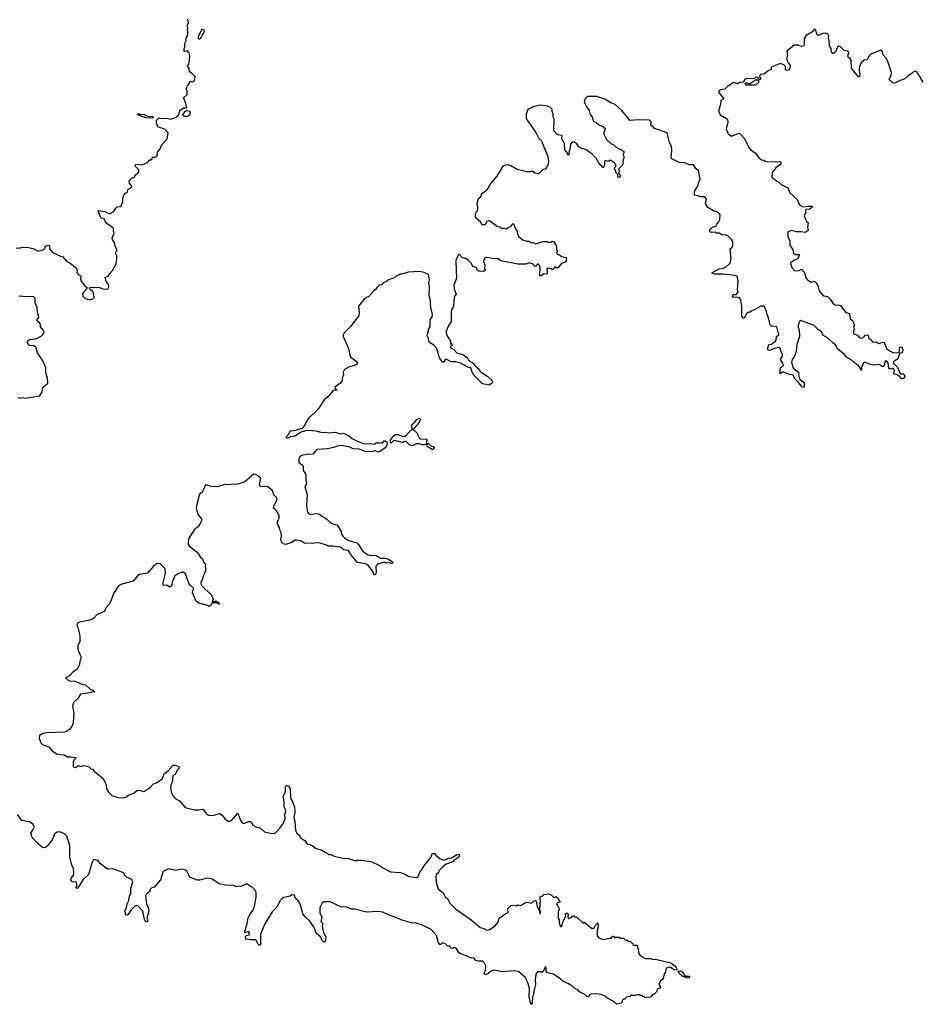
# Model space of a CAD drawing. Extents: x 2535812 to 2752880, y 540738 to 728399.
# Tile 106 of 213: x 2579304 to 2589486, y 686342 to 697450. Entities that reach past the tile are written whole.
import ezdxf

# ---------------------------------------------------------------- set-up
doc = ezdxf.new("R2010")
doc.units = 0

msp = doc.modelspace()

# ---------------------------------------------------------------- linework, layer by layer
at = {"layer": '0CON20XD'}
for points in [[(2579365, 694880), (2579385, 694883), (2579455, 694870), (2579505, 694844), (2579515, 694844), (2579567, 694853), (2579590, 694875), (2579590, 694885), (2579600, 694895), (2579625, 694908), (2579639, 694899), (2579640, 694865), (2579675, 694822), (2579765, 694782), (2579785, 694780), (2579834, 694724), (2579875, 694702), (2579945, 694648), (2579953, 694625), (2579950, 694595), (2579971, 694571), (2579998, 694555), (2579990, 694525), (2579999, 694499), (2580037, 694447), (2580070, 694425), (2580022, 694375), (2580014, 694356), (2580015, 694330), (2580044, 694304), (2580095, 694289), (2580128, 694302), (2580142, 694315), (2580143, 694325), (2580137, 694365), (2580125, 694388), (2580100, 694405), (2580090, 694425), (2580095, 694430), (2580175, 694434), (2580205, 694430), (2580240, 694415), (2580285, 694410), (2580298, 694415), (2580308, 694435), (2580310, 694455), (2580279, 694499), (2580268, 694542), (2580303, 694557), (2580322, 694588), (2580351, 694619), (2580391, 694695), (2580400, 694755), (2580398, 694785), (2580383, 694815), (2580403, 694855), (2580380, 694895), (2580372, 694935), (2580352, 694968), (2580347, 694987), (2580369, 695045), (2580361, 695065), (2580361, 695095), (2580337, 695117), (2580275, 695158), (2580255, 695202), (2580225, 695212), (2580215, 695222), (2580188, 695292), (2580195, 695298), (2580265, 695286), (2580315, 695260), (2580365, 695288), (2580390, 695325), (2580405, 695337), (2580446, 695344), (2580469, 695395), (2580467, 695435), (2580486, 695484), (2580520, 695505), (2580524, 695536), (2580568, 695565), (2580566, 695576), (2580541, 695605), (2580539, 695625), (2580546, 695644), (2580565, 695662), (2580600, 695675), (2580605, 695700), (2580635, 695718), (2580648, 695735), (2580648, 695755), (2580612, 695795), (2580611, 695815), (2580645, 695820), (2580677, 695813), (2580705, 695822), (2580748, 695842), (2580772, 695868), (2580785, 695870), (2580798, 695882), (2580802, 695898), (2580835, 695900), (2580858, 695922), (2580857, 695955), (2580888, 695995), (2580903, 696035), (2580969, 696105), (2580979, 696175), (2580945, 696212), (2580862, 696242), (2580847, 696285), (2580847, 696315), (2580875, 696342), (2580907, 696337), (2580959, 696339), (2581005, 696328), (2581060, 696345), (2581100, 696375), (2581108, 696415), (2581117, 696433), (2581153, 696457), (2581188, 696455), (2581179, 696509), (2581153, 696567), (2581193, 696605), (2581193, 696643), (2581183, 696675), (2581192, 696698), (2581232, 696758), (2581255, 696750), (2581275, 696760), (2581283, 696805), (2581239, 696849), (2581220, 696860), (2581215, 696900), (2581198, 696925), (2581211, 696949), (2581220, 696995), (2581223, 697045), (2581217, 697077), (2581197, 697097), (2581165, 697090), (2581160, 697095), (2581158, 697122), (2581168, 697145), (2581168, 697185), (2581180, 697215), (2581180, 697245), (2581200, 697275), (2581200, 697315), (2581192, 697325), (2581200, 697335), (2581200, 697355), (2581192, 697385), (2581208, 697415), (2581200, 697455)], [(2581335, 697234), (2581345, 697238), (2581389, 697315), (2581385, 697337), (2581375, 697340), (2581356, 697334), (2581339, 697305), (2581313, 697245), (2581322, 697235), (2581335, 697234)], [(2589494, 696744), (2589435, 696848), (2589425, 696860), (2589405, 696869), (2589387, 696863), (2589368, 696842), (2589325, 696818), (2589288, 696782), (2589235, 696764), (2589185, 696736), (2589165, 696733), (2589155, 696739), (2589114, 696775), (2589136, 696824), (2589140, 696855), (2589095, 696988), (2589080, 697015), (2589045, 697055), (2589033, 697095), (2589015, 697106), (2588905, 697060), (2588885, 697044), (2588865, 696996), (2588835, 696993), (2588805, 696974), (2588777, 696925), (2588774, 696885), (2588782, 696832), (2588776, 696804), (2588765, 696804), (2588706, 696875), (2588689, 696905), (2588684, 696995), (2588675, 697010), (2588649, 697029), (2588644, 697044), (2588659, 697075), (2588655, 697086), (2588643, 697095), (2588605, 697101), (2588565, 697144), (2588545, 697152), (2588531, 697139), (2588505, 697087), (2588485, 697070), (2588475, 697070), (2588462, 697082), (2588456, 697126), (2588439, 697155), (2588436, 697215), (2588426, 697245), (2588430, 697265), (2588422, 697285), (2588395, 697297), (2588365, 697296), (2588313, 697273), (2588298, 697285), (2588285, 697330), (2588275, 697340), (2588265, 697338), (2588240, 697310), (2588177, 697273), (2588152, 697238), (2588154, 697166), (2588145, 697150), (2588125, 697146), (2588085, 697162), (2588039, 697161), (2587958, 697095), (2587966, 697045), (2587955, 697010), (2587972, 696965), (2587997, 696935), (2587986, 696895), (2587975, 696880), (2587965, 696876), (2587941, 696885), (2587943, 696923), (2587925, 696941), (2587895, 696952), (2587875, 696952), (2587780, 696915), (2587780, 696885), (2587752, 696878), (2587705, 696838), (2587665, 696833), (2587652, 696825), (2587648, 696805), (2587670, 696785), (2587655, 696770), (2587625, 696800), (2587605, 696798), (2587593, 696787), (2587495, 696784), (2587483, 696777), (2587464, 696746), (2587425, 696742), (2587405, 696728), (2587358, 696742), (2587288, 696695), (2587258, 696665), (2587215, 696660)], [(2587595, 696712), (2587495, 696713), (2587488, 696732), (2587505, 696740), (2587535, 696728), (2587605, 696770), (2587625, 696770), (2587640, 696755), (2587638, 696742), (2587615, 696720), (2587595, 696712)], [(2587215, 696660), (2587192, 696645), (2587190, 696625), (2587242, 696565), (2587240, 696555), (2587213, 696537), (2587210, 696495), (2587189, 696435), (2587190, 696415), (2587206, 696375), (2587277, 696337), (2587289, 696325), (2587291, 696295), (2587273, 696215), (2587295, 696161), (2587335, 696136), (2587415, 696169), (2587432, 696162), (2587480, 696110), (2587527, 696015), (2587551, 695981), (2587603, 695943), (2587642, 695892), (2587675, 695870), (2587697, 695867), (2587713, 695853), (2587745, 695848), (2587875, 695850), (2587890, 695845), (2587889, 695821), (2587835, 695778), (2587793, 695727), (2587790, 695675), (2587845, 695630), (2587865, 695622), (2587895, 695592), (2587970, 695555), (2587992, 695495), (2588075, 695420), (2588095, 695370), (2588110, 695355), (2588145, 695338), (2588195, 695348), (2588246, 695346), (2588243, 695335), (2588217, 695313), (2588173, 695307), (2588168, 695295), (2588172, 695278), (2588153, 695237), (2588180, 695175), (2588197, 695157), (2588192, 695105), (2588198, 695072), (2588165, 695048), (2588115, 695058), (2588065, 695058), (2588015, 695073), (2587970, 695055), (2587968, 695005), (2587990, 694955), (2587990, 694905), (2588022, 694862), (2588033, 694815), (2588055, 694802), (2588095, 694800), (2588100, 694795), (2588077, 694753), (2588041, 694739), (2588000, 694705), (2588016, 694656), (2588047, 694617), (2588095, 694620), (2588130, 694635), (2588137, 694617), (2588158, 694598), (2588167, 694545), (2588190, 694515), (2588225, 694494), (2588238, 694492), (2588265, 694500), (2588288, 694485), (2588313, 694435), (2588322, 694392), (2588362, 694342), (2588375, 694334), (2588415, 694328), (2588446, 694296), (2588485, 694240), (2588505, 694230), (2588535, 694234), (2588564, 694224), (2588625, 694148), (2588666, 694136), (2588673, 694075), (2588698, 694055), (2588720, 694005), (2588710, 693985), (2588718, 693955), (2588708, 693935), (2588708, 693915), (2588715, 693908), (2588755, 693892), (2588773, 693863), (2588805, 693858), (2588825, 693868), (2588845, 693892), (2588866, 693896), (2588876, 693886), (2588882, 693852), (2588896, 693846), (2588925, 693817), (2588945, 693812), (2588967, 693817), (2588995, 693798), (2589045, 693813), (2589055, 693807), (2589084, 693734), (2589155, 693697), (2589205, 693692), (2589225, 693700), (2589233, 693757), (2589255, 693760), (2589268, 693725), (2589257, 693693), (2589227, 693683), (2589210, 693625), (2589161, 693589), (2589158, 693575), (2589202, 693535), (2589235, 693460), (2589242, 693452), (2589265, 693457), (2589286, 693445), (2589290, 693425), (2589275, 693403), (2589255, 693397), (2589242, 693405), (2589228, 693428), (2589195, 693447), (2589165, 693452), (2589164, 693465), (2589173, 693485), (2589166, 693506), (2589155, 693516), (2589125, 693508), (2589110, 693515), (2589099, 693575), (2589085, 693596), (2589064, 693596), (2589061, 693555), (2589045, 693539), (2589035, 693538), (2588999, 693559), (2588945, 693553), (2588901, 693561), (2588845, 693584), (2588828, 693582), (2588814, 693565), (2588800, 693525), (2588800, 693495), (2588795, 693492), (2588781, 693525), (2588757, 693557), (2588725, 693577), (2588695, 693606), (2588635, 693638), (2588603, 693675), (2588534, 693735), (2588505, 693783), (2588475, 693803), (2588415, 693860), (2588365, 693892), (2588349, 693929), (2588315, 693950), (2588265, 693999), (2588115, 694058), (2588105, 694050), (2588087, 694003), (2588087, 693977), (2588096, 693955), (2588099, 693875), (2588071, 693785), (2588063, 693707), (2588043, 693655), (2588017, 693615), (2588011, 693585), (2588029, 693519), (2588090, 693475), (2588093, 693465), (2588088, 693445), (2588099, 693399), (2588155, 693358), (2588155, 693312), (2588145, 693301), (2588127, 693307), (2588086, 693366), (2588050, 693395), (2588030, 693440), (2588015, 693448), (2587995, 693442), (2587925, 693472), (2587908, 693472), (2587884, 693454), (2587884, 693496), (2587887, 693525), (2587920, 693545), (2587914, 693574), (2587887, 693615), (2587909, 693655), (2587907, 693675), (2587892, 693702), (2587888, 693738), (2587875, 693752), (2587865, 693752), (2587802, 693738), (2587765, 693720), (2587744, 693724), (2587738, 693735), (2587753, 693785), (2587785, 693788), (2587804, 693806), (2587825, 693818), (2587837, 693835), (2587840, 693875), (2587866, 693895), (2587844, 693985), (2587785, 693994), (2587769, 694009), (2587752, 694085), (2587734, 694124), (2587726, 694166), (2587705, 694210), (2587695, 694218), (2587665, 694218), (2587585, 694172), (2587563, 694167), (2587545, 694152), (2587523, 694147), (2587502, 694135), (2587482, 694088), (2587464, 694084), (2587451, 694105), (2587451, 694225), (2587441, 694255), (2587439, 694295), (2587425, 694313), (2587395, 694320), (2587355, 694317), (2587342, 694335), (2587355, 694348), (2587385, 694350), (2587408, 694375), (2587402, 694405), (2587407, 694505), (2587397, 694555), (2587345, 694569), (2587245, 694580), (2587162, 694578), (2587145, 694579), (2587110, 694595), (2587195, 694638), (2587245, 694647), (2587276, 694664), (2587320, 694705), (2587330, 694755), (2587320, 694865), (2587340, 694885), (2587347, 694903), (2587347, 694947), (2587335, 694970), (2587300, 695005), (2587275, 695018), (2587223, 695023), (2587195, 695040), (2587163, 695043), (2587152, 695052), (2587108, 695048), (2587088, 695058), (2587089, 695075), (2587100, 695090), (2587121, 695109), (2587155, 695122), (2587167, 695145), (2587187, 695165), (2587203, 695197), (2587207, 695247), (2587186, 695276), (2587130, 695295), (2587065, 695330), (2587040, 695375), (2587051, 695425), (2587042, 695442), (2587025, 695450), (2586981, 695451), (2586955, 695462), (2586915, 695470), (2586915, 695510), (2586958, 695585), (2586964, 695616), (2586979, 695651), (2586961, 695745), (2586932, 695772), (2586905, 695811), (2586855, 695814), (2586806, 695836), (2586745, 695838), (2586662, 695882), (2586652, 695895), (2586660, 695975), (2586656, 696025), (2586633, 696065), (2586632, 696078), (2586608, 696175), (2586465, 696222), (2586445, 696250), (2586435, 696250), (2586423, 696263), (2586420, 696275), (2586427, 696283), (2586427, 696297), (2586408, 696318), (2586285, 696322), (2586185, 696312), (2586169, 696339), (2586098, 696425), (2586020, 696495), (2585973, 696513), (2585904, 696554), (2585815, 696583), (2585710, 696585), (2585680, 696555), (2585673, 696525), (2585693, 696473), (2585728, 696425), (2585739, 696379), (2585762, 696355), (2585775, 696300), (2585805, 696290), (2585845, 696260), (2585877, 696247), (2585895, 696230), (2585905, 696230), (2585910, 696215), (2585893, 696177), (2585893, 696157), (2585925, 696100), (2585975, 696050), (2586005, 696040), (2586033, 696013), (2586075, 695990), (2586085, 695990), (2586105, 695970), (2586120, 695965), (2586120, 695945), (2586110, 695935), (2586112, 695922), (2586120, 695915), (2586120, 695885), (2586110, 695875), (2586107, 695823), (2586100, 695805), (2586060, 695765), (2586062, 695752), (2586070, 695745), (2586060, 695715), (2586078, 695695), (2586077, 695683), (2586065, 695670), (2586050, 695675), (2586050, 695705), (2586030, 695725), (2586030, 695745), (2586010, 695775), (2586030, 695795), (2586030, 695815), (2586019, 695829), (2585975, 695860), (2585955, 695860), (2585945, 695852), (2585905, 695860), (2585902, 695848), (2585902, 695805), (2585885, 695780), (2585838, 695835), (2585805, 695888), (2585750, 695945), (2585735, 695950), (2585695, 695982), (2585635, 696000), (2585610, 696015), (2585589, 696049), (2585555, 696072), (2585535, 696070), (2585517, 696045), (2585508, 695985), (2585497, 695955), (2585500, 695925), (2585495, 695920), (2585485, 695930), (2585480, 695955), (2585465, 695962), (2585455, 695980), (2585448, 696055), (2585419, 696105), (2585422, 696135), (2585418, 696145), (2585375, 696150), (2585368, 696158), (2585355, 696160), (2585348, 696178), (2585330, 696195), (2585332, 696325), (2585320, 696355), (2585323, 696385), (2585310, 696415), (2585312, 696435), (2585308, 696445), (2585291, 696461), (2585256, 696476), (2585175, 696484), (2585105, 696472), (2585035, 696438), (2585017, 696385), (2585018, 696345), (2585028, 696315), (2585126, 696176), (2585163, 696103), (2585175, 696100), (2585187, 696087), (2585257, 695917), (2585270, 695855), (2585260, 695805), (2585250, 695795), (2585248, 695782), (2585230, 695765), (2585200, 695755), (2585155, 695712), (2585115, 695720), (2585085, 695740), (2585065, 695732), (2585025, 695732), (2584915, 695760), (2584845, 695802), (2584815, 695812), (2584785, 695810), (2584755, 695798), (2584686, 695684), (2584617, 695605), (2584573, 695525), (2584515, 695480), (2584497, 695445), (2584476, 695424), (2584460, 695375), (2584470, 695335), (2584468, 695312), (2584460, 695285), (2584445, 695270), (2584440, 695255), (2584440, 695235), (2584449, 695215), (2584499, 695179), (2584514, 695145), (2584525, 695139), (2584555, 695140), (2584564, 695146), (2584574, 695176), (2584605, 695183), (2584695, 695118), (2584722, 695112), (2584735, 695100), (2584775, 695100), (2584795, 695092), (2584813, 695107), (2584845, 695118), (2584860, 695145), (2584869, 695149), (2584876, 695146), (2584895, 695092), (2584917, 695065), (2584920, 695035), (2584932, 695005), (2584980, 694965), (2585025, 694950), (2585042, 694952), (2585070, 694935), (2585105, 694932), (2585125, 694922), (2585205, 694948), (2585237, 694947)], [(2580805, 696340), (2580725, 696344), (2580645, 696372), (2580628, 696385), (2580645, 696393), (2580665, 696382), (2580704, 696384), (2580725, 696370), (2580765, 696358), (2580805, 696360), (2580810, 696355), (2580805, 696340)], [(2581195, 696362), (2581225, 696380), (2581232, 696395), (2581226, 696416), (2581185, 696422), (2581162, 696405), (2581140, 696375), (2581155, 696362), (2581195, 696362)], [(2585237, 694947), (2585255, 694948), (2585265, 694940), (2585295, 694940), (2585315, 694950), (2585330, 694945), (2585360, 694895), (2585360, 694855), (2585370, 694835), (2585362, 694828), (2585360, 694815), (2585375, 694800), (2585385, 694800), (2585418, 694778), (2585466, 694766), (2585473, 694755), (2585465, 694720), (2585415, 694700), (2585375, 694650), (2585355, 694650), (2585348, 694658), (2585335, 694660), (2585328, 694642), (2585315, 694630), (2585305, 694640), (2585255, 694647), (2585250, 694635), (2585253, 694587), (2585245, 694578), (2585218, 694582), (2585185, 694562), (2585175, 694560), (2585170, 694565), (2585177, 694655), (2585168, 694678), (2585155, 694692), (2585145, 694692), (2585125, 694670), (2585115, 694670), (2585087, 694697), (2585068, 694698), (2585055, 694708), (2585015, 694692), (2584925, 694693), (2584730, 694730), (2584695, 694757), (2584657, 694753), (2584585, 694768), (2584555, 694762), (2584538, 694742), (2584537, 694725), (2584551, 694681), (2584548, 694645), (2584556, 694636), (2584555, 694620), (2584535, 694610), (2584485, 694613), (2584470, 694620), (2584453, 694653), (2584417, 694665), (2584400, 694700), (2584366, 694735), (2584345, 694751), (2584295, 694769), (2584265, 694802), (2584255, 694800), (2584222, 694735), (2584228, 694618), (2584230, 694535), (2584202, 694455), (2584206, 694415), (2584228, 694355), (2584206, 694324), (2584196, 694215), (2584174, 694176), (2584170, 694155), (2584173, 694045), (2584140, 693995), (2584116, 693935), (2584114, 693914), (2584129, 693875), (2584162, 693825), (2584162, 693792), (2584175, 693800), (2584180, 693795), (2584178, 693772), (2584163, 693767), (2584165, 693750), (2584200, 693730), (2584235, 693691), (2584310, 693670), (2584354, 693634), (2584370, 693605), (2584420, 693575), (2584439, 693549), (2584488, 693508), (2584500, 693480), (2584585, 693424), (2584631, 693385), (2584639, 693365), (2584635, 693348), (2584595, 693328), (2584525, 693341), (2584428, 693438), (2584408, 693475), (2584393, 693523), (2584365, 693526), (2584276, 693576), (2584225, 693589), (2584170, 693590), (2584115, 693621), (2584102, 693615), (2584085, 693588), (2584075, 693588), (2584040, 693635), (2584011, 693741), (2583975, 693780), (2583927, 693807), (2583918, 693825), (2583916, 693855), (2583902, 693885), (2583903, 693903), (2583914, 693935), (2583914, 693955), (2583936, 693985), (2583934, 694065), (2583955, 694097), (2583961, 694125), (2583941, 694205), (2583936, 694305), (2583924, 694335), (2583928, 694445), (2583920, 694475), (2583926, 694515), (2583919, 694559), (2583910, 694575), (2583865, 694598), (2583815, 694608), (2583685, 694600), (2583615, 694580), (2583595, 694580), (2583585, 694570), (2583555, 694560), (2583535, 694540), (2583455, 694510), (2583440, 694495), (2583405, 694480), (2583385, 694460), (2583360, 694455), (2583330, 694425), (2583330, 694415), (2583294, 694386), (2583240, 694325), (2583225, 694320), (2583191, 694299), (2583125, 694220), (2583134, 694145), (2583129, 694111), (2583035, 693988), (2582967, 693923), (2582953, 693895), (2582953, 693875), (2582996, 693785), (2583017, 693725), (2583028, 693665), (2583037, 693647), (2583098, 693598), (2583113, 693575), (2583112, 693565), (2583075, 693547), (2583020, 693535), (2582967, 693503), (2582952, 693475), (2582958, 693445), (2582943, 693407), (2582940, 693375), (2582916, 693344), (2582858, 693305), (2582861, 693291), (2582870, 693280), (2582886, 693276), (2582885, 693270), (2582855, 693270), (2582835, 693262), (2582778, 693195), (2582737, 693163), (2582675, 693062), (2582635, 693017), (2582562, 692955), (2582530, 692905), (2582517, 692873), (2582486, 692834), (2582455, 692832), (2582415, 692817), (2582355, 692810), (2582334, 692766), (2582310, 692745), (2582308, 692735), (2582312, 692732), (2582335, 692733), (2582363, 692747), (2582406, 692755), (2582478, 692802), (2582545, 692819), (2582645, 692812), (2582715, 692794), (2582745, 692798), (2582795, 692791), (2582864, 692796), (2582919, 692779), (2582955, 692784), (2583004, 692764), (2583055, 692724), (2583112, 692695), (2583194, 692664), (2583255, 692668), (2583305, 692661), (2583325, 692678), (2583335, 692680), (2583345, 692673), (2583365, 692682), (2583395, 692673), (2583415, 692698), (2583425, 692700), (2583450, 692685), (2583445, 692648), (2583425, 692620), (2583365, 692579), (2583345, 692573), (2583315, 692588), (2583274, 692576), (2583198, 692578), (2583136, 692606), (2583065, 692610), (2583028, 692628), (2582936, 692646), (2582895, 692644), (2582845, 692625), (2582775, 692609), (2582655, 692603), (2582610, 692550), (2582535, 692544), (2582485, 692533), (2582465, 692518), (2582453, 692495), (2582454, 692455), (2582495, 692423), (2582501, 692405), (2582502, 692365), (2582528, 692325), (2582533, 692305), (2582531, 692255), (2582539, 692215), (2582522, 692185), (2582546, 692095), (2582539, 691965), (2582549, 691895), (2582564, 691875), (2582585, 691868), (2582645, 691881), (2582676, 691876), (2582767, 691817), (2582801, 691781), (2582835, 691764), (2582885, 691753), (2582932, 691675), (2582932, 691655), (2582948, 691625), (2582968, 691605), (2583018, 691575), (2583107, 691547), (2583125, 691530), (2583161, 691475), (2583186, 691445), (2583235, 691414), (2583257, 691407), (2583315, 691410), (2583375, 691376), (2583425, 691377), (2583465, 691363), (2583508, 691335), (2583512, 691325), (2583505, 691313), (2583482, 691322), (2583445, 691319), (2583415, 691330), (2583341, 691309), (2583322, 691285), (2583326, 691214), (2583317, 691193), (2583303, 691183), (2583284, 691234), (2583239, 691289), (2583215, 691307), (2583190, 691315), (2583115, 691327), (2583041, 691415), (2583012, 691462), (2582961, 691471), (2582919, 691499), (2582835, 691511), (2582785, 691510), (2582765, 691523), (2582695, 691543), (2582645, 691548), (2582605, 691541), (2582515, 691544), (2582470, 691570), (2582425, 691579), (2582403, 691577), (2582375, 691554), (2582305, 691531), (2582277, 691537), (2582256, 691555), (2582251, 691585), (2582258, 691625), (2582254, 691665), (2582238, 691695), (2582235, 691720), (2582215, 691750), (2582210, 691775), (2582229, 691831), (2582231, 691855), (2582201, 691911), (2582174, 691935), (2582168, 691948), (2582176, 691975), (2582206, 692026), (2582206, 692055), (2582166, 692095), (2582162, 692125), (2582151, 692141), (2582108, 692178), (2582095, 692184), (2582032, 692182), (2582015, 692188), (2582008, 692208), (2582024, 692275), (2582006, 692295), (2581965, 692320), (2581945, 692324), (2581842, 692238), (2581765, 692209), (2581605, 692201), (2581535, 692181), (2581465, 692184), (2581398, 692202), (2581364, 692116), (2581334, 692096), (2581307, 691997), (2581296, 691945), (2581305, 691895), (2581317, 691865), (2581355, 691819), (2581358, 691805), (2581319, 691731), (2581272, 691695), (2581209, 691595), (2581204, 691535), (2581216, 691516), (2581315, 691436), (2581340, 691390), (2581367, 691367), (2581379, 691329), (2581398, 691305), (2581396, 691276), (2581403, 691245), (2581386, 691194), (2581369, 691165), (2581366, 691134), (2581349, 691105), (2581350, 691070), (2581470, 690955), (2581470, 690945), (2581488, 690915), (2581475, 690880), (2581485, 690880), (2581495, 690890), (2581525, 690892), (2581548, 690875), (2581550, 690860), (2581558, 690855), (2581515, 690872), (2581475, 690870), (2581462, 690845), (2581441, 690831), (2581422, 690842), (2581325, 690868), (2581295, 690890), (2581254, 690984), (2581258, 691012), (2581270, 691035), (2581224, 691074), (2581211, 691095), (2581175, 691197), (2581148, 691218), (2581135, 691219), (2581095, 691204), (2581054, 691175), (2581024, 691105), (2581021, 691075), (2581005, 691052), (2580995, 691050), (2580965, 691072), (2580935, 691068), (2580922, 691072), (2580918, 691085), (2580949, 691205), (2580944, 691254), (2580897, 691305), (2580885, 691312), (2580855, 691314), (2580815, 691284), (2580745, 691207), (2580655, 691192), (2580635, 691181), (2580582, 691115), (2580455, 691084), (2580420, 691065), (2580362, 690978), (2580331, 690889), (2580314, 690856), (2580276, 690814), (2580260, 690775), (2580179, 690741), (2580138, 690695), (2580118, 690685), (2580090, 690675), (2579978, 690655), (2579953, 690637), (2579947, 690617), (2579964, 690585), (2579983, 690495), (2579981, 690435), (2579961, 690385), (2579959, 690345), (2579992, 690265), (2579994, 690235), (2579984, 690215), (2579979, 690175), (2579951, 690125), (2579905, 690090), (2579865, 690048), (2579822, 690025), (2579840, 690005), (2579865, 689992), (2579925, 689988), (2580015, 689952), (2580045, 689948), (2580095, 689902), (2580130, 689885), (2580150, 689865), (2580125, 689868), (2580094, 689856), (2579989, 689841), (2579964, 689795), (2579912, 689748), (2579901, 689705), (2579914, 689625), (2579908, 689522), (2579897, 689485), (2579866, 689444), (2579825, 689417), (2579808, 689412), (2579606, 689404), (2579563, 689397), (2579526, 689374), (2579524, 689345), (2579531, 689321)], [(2579265, 694878), (2579305, 694872), (2579328, 694882), (2579365, 694880)], [(2579285, 693188), (2579315, 693182), (2579335, 693188), (2579365, 693182), (2579530, 693205), (2579557, 693253), (2579565, 693300), (2579622, 693348), (2579618, 693405), (2579598, 693468), (2579598, 693525), (2579565, 693600), (2579505, 693692), (2579486, 693756), (2579465, 693769), (2579412, 693775), (2579392, 693805), (2579392, 693825), (2579415, 693842), (2579485, 693850), (2579545, 693879), (2579576, 693915), (2579579, 693925), (2579569, 693949), (2579538, 693985), (2579534, 694025), (2579505, 694044), (2579499, 694055), (2579499, 694065), (2579516, 694085), (2579518, 694098), (2579504, 694145), (2579501, 694205), (2579477, 694255), (2579477, 694307), (2579462, 694322), (2579425, 694327), (2579355, 694323), (2579325, 694330), (2579295, 694327)], [(2583735, 692643), (2583705, 692652), (2583665, 692690), (2583645, 692690), (2583625, 692681), (2583603, 692683), (2583535, 692704), (2583521, 692699), (2583495, 692672), (2583488, 692685), (2583488, 692705), (2583501, 692729), (2583510, 692735), (2583512, 692748), (2583538, 692772), (2583572, 692772), (2583613, 692753), (2583655, 692750), (2583715, 692820), (2583740, 692830), (2583728, 692848), (2583728, 692885), (2583762, 692908), (2583785, 692943), (2583815, 692952), (2583822, 692945), (2583813, 692915), (2583740, 692825), (2583755, 692820), (2583788, 692785), (2583797, 692755), (2583812, 692732), (2583827, 692723), (2583898, 692718), (2583892, 692668), (2583882, 692658), (2583865, 692653), (2583845, 692654), (2583815, 692667), (2583775, 692664), (2583735, 692643)], [(2583965, 692602), (2583955, 692602), (2583900, 692635), (2583902, 692668), (2583915, 692670), (2583945, 692640), (2583967, 692637), (2583978, 692628), (2583975, 692610), (2583965, 692602)], [(2579531, 689321), (2579544, 689294), (2579562, 689275), (2579635, 689243), (2579667, 689205), (2579725, 689166), (2579805, 689156), (2579844, 689134), (2579885, 689136), (2579937, 689127), (2579933, 689115), (2579913, 689097), (2579906, 689075), (2579907, 689027), (2579916, 689016), (2579935, 689015), (2579965, 689038), (2579995, 689027), (2580025, 689038), (2580065, 689030), (2580085, 689020), (2580105, 689000), (2580124, 688994), (2580147, 688967), (2580240, 688895), (2580269, 688845), (2580279, 688815), (2580283, 688773), (2580304, 688735), (2580345, 688699), (2580415, 688676), (2580463, 688673), (2580502, 688678), (2580530, 688700), (2580595, 688730), (2580625, 688756), (2580655, 688758), (2580705, 688744), (2580775, 688789), (2580815, 688831), (2580854, 688846), (2580895, 688874), (2580915, 688891), (2580927, 688923), (2580938, 688945), (2580978, 688975), (2581035, 689040), (2581065, 689041), (2581101, 689021), (2581099, 689005), (2581080, 688985), (2581056, 688934), (2581035, 688924), (2581030, 688915), (2581023, 688845), (2581007, 688815), (2581004, 688784), (2581018, 688725), (2581035, 688690), (2581068, 688658), (2581108, 688638), (2581171, 688561), (2581275, 688538), (2581325, 688536), (2581365, 688544), (2581377, 688537), (2581406, 688495), (2581435, 688478), (2581485, 688474), (2581556, 688496), (2581587, 688477), (2581622, 688432), (2581655, 688408), (2581675, 688410), (2581695, 688421), (2581765, 688497), (2581788, 688435), (2581815, 688389), (2581835, 688381), (2581885, 688404), (2581906, 688406), (2581918, 688398), (2581935, 688364), (2581975, 688342), (2582015, 688334), (2582065, 688289), (2582145, 688269), (2582186, 688274), (2582235, 688324), (2582274, 688375), (2582299, 688435), (2582293, 688485), (2582306, 688525), (2582288, 688575), (2582288, 688632), (2582277, 688685), (2582302, 688738), (2582302, 688798), (2582315, 688810), (2582335, 688802), (2582356, 688775), (2582359, 688669), (2582380, 688630), (2582402, 688565), (2582406, 688505), (2582396, 688455), (2582409, 688405), (2582414, 688305), (2582432, 688272), (2582455, 688252), (2582475, 688218), (2582519, 688189), (2582545, 688150), (2582577, 688147), (2582611, 688131), (2582642, 688105), (2582712, 688082), (2582794, 688034), (2582815, 688032), (2582850, 688015), (2582915, 687997), (2582965, 687988), (2582995, 687990), (2583095, 687962), (2583105, 687968), (2583155, 687967), (2583265, 687952), (2583365, 687910), (2583385, 687890), (2583485, 687838), (2583595, 687829), (2583638, 687818), (2583695, 687783), (2583785, 687774), (2583800, 687785), (2583818, 687835), (2583838, 687855), (2583873, 687915), (2583941, 687999), (2583956, 688044), (2583984, 688044), (2583998, 688025), (2584045, 687988), (2584075, 687972), (2584092, 687972), (2584112, 687975), (2584140, 687990), (2584175, 687995), (2584231, 688029), (2584265, 688037), (2584256, 688004), (2584200, 687965), (2584191, 687949), (2584115, 687922), (2584072, 687888), (2584032, 687848), (2584028, 687825), (2584002, 687805), (2583999, 687789), (2584002, 687715), (2584026, 687645), (2584081, 687601), (2584104, 687555), (2584131, 687535), (2584157, 687485), (2584225, 687414), (2584395, 687297), (2584475, 687226), (2584499, 687209), (2584545, 687197), (2584565, 687182), (2584585, 687180), (2584605, 687188), (2584662, 687225), (2584696, 687264), (2584712, 687315), (2584763, 687347), (2584780, 687365), (2584815, 687380), (2584812, 687425), (2584845, 687456), (2584875, 687461), (2584905, 687454), (2584925, 687463), (2584955, 687457), (2585017, 687493), (2585045, 687492), (2585077, 687483), (2585105, 687510), (2585115, 687512), (2585125, 687508), (2585135, 687490), (2585139, 687455), (2585163, 687403), (2585175, 687360), (2585180, 687385), (2585172, 687412), (2585174, 687485), (2585180, 687515), (2585174, 687534), (2585175, 687558), (2585197, 687563), (2585215, 687580), (2585265, 687590), (2585298, 687578), (2585325, 687550), (2585345, 687550), (2585355, 687560), (2585378, 687538), (2585382, 687522), (2585400, 687495), (2585372, 687488), (2585360, 687475), (2585390, 687425), (2585390, 687405), (2585380, 687395), (2585380, 687315), (2585388, 687295), (2585388, 687258), (2585405, 687220), (2585415, 687220), (2585425, 687230), (2585428, 687265), (2585463, 687335), (2585461, 687365), (2585475, 687373), (2585485, 687368), (2585490, 687355), (2585488, 687325), (2585495, 687310), (2585528, 687322), (2585545, 687340), (2585555, 687340), (2585565, 687330), (2585585, 687330), (2585655, 687260), (2585668, 687262), (2585675, 687270), (2585755, 687200), (2585785, 687202), (2585802, 687238), (2585825, 687260), (2585830, 687215), (2585818, 687175), (2585820, 687115), (2585828, 687108), (2585832, 687092), (2585895, 687072), (2585955, 687090), (2585975, 687090), (2585995, 687110), (2586005, 687110), (2586015, 687090), (2586025, 687100), (2586065, 687100), (2586075, 687090), (2586115, 687090), (2586135, 687070), (2586157, 687067), (2586173, 687053), (2586195, 687050), (2586220, 687025), (2586225, 687010), (2586268, 687008), (2586270, 686985), (2586280, 686975), (2586283, 686923), (2586302, 686892), (2586315, 686890), (2586330, 686875), (2586365, 686861), (2586425, 686858), (2586445, 686848), (2586475, 686850), (2586649, 686809), (2586690, 686780), (2586709, 686759), (2586720, 686735), (2586714, 686726), (2586685, 686730), (2586646, 686756), (2586630, 686760), (2586595, 686750), (2586590, 686705), (2586573, 686685), (2586564, 686635), (2586557, 686623), (2586534, 686606), (2586514, 686566), (2586531, 686535), (2586527, 686525), (2586504, 686516), (2586485, 686480), (2586458, 686452), (2586442, 686448), (2586418, 686422), (2586355, 686420), (2586348, 686428), (2586335, 686430), (2586325, 686440), (2586305, 686440), (2586295, 686450), (2586265, 686450), (2586245, 686440), (2586195, 686440), (2586185, 686430), (2586148, 686422), (2586125, 686400), (2586115, 686400), (2586100, 686385), (2586097, 686363), (2586090, 686355), (2586035, 686343), (2586010, 686370), (2585935, 686412), (2585915, 686432), (2585865, 686452), (2585805, 686462), (2585745, 686458), (2585731, 686449), (2585719, 686431), (2585705, 686428), (2585680, 686455), (2585620, 686485), (2585600, 686505), (2585565, 686522), (2585545, 686542), (2585494, 686574), (2585426, 686606), (2585398, 686635), (2585324, 686684), (2585257, 686697), (2585242, 686715), (2585242, 686745), (2585235, 686768), (2585209, 686711), (2585195, 686700), (2585185, 686708), (2585145, 686710), (2585128, 686682), (2585119, 686615), (2585123, 686565), (2585107, 686505), (2585101, 686455), (2585088, 686422), (2585085, 686360), (2585075, 686342), (2585069, 686349), (2585052, 686425), (2585056, 686525), (2585036, 686586), (2585008, 686645), (2584935, 686710), (2584885, 686719), (2584745, 686710), (2584665, 686727), (2584625, 686720), (2584585, 686688), (2584565, 686677), (2584555, 686679), (2584544, 686695), (2584559, 686725), (2584561, 686775), (2584546, 686806), (2584525, 686830), (2584475, 686829), (2584450, 686835), (2584427, 686867), (2584405, 686862), (2584272, 686915), (2584256, 686926), (2584235, 686963), (2584215, 686980), (2584205, 686982), (2584185, 686972), (2584170, 686975), (2584155, 687000), (2584135, 687000), (2584106, 687026), (2584075, 687036), (2584055, 687017), (2584045, 687017), (2584027, 687037), (2584005, 687118), (2583946, 687186), (2583848, 687235), (2583775, 687259), (2583722, 687262), (2583615, 687292), (2583585, 687308), (2583455, 687354), (2583401, 687381), (2583345, 687390), (2583215, 687383), (2583085, 687416), (2583045, 687417), (2582995, 687439), (2582925, 687442), (2582805, 687500), (2582735, 687500), (2582715, 687488), (2582690, 687435), (2582690, 687375), (2582712, 687325), (2582702, 687275), (2582723, 687255), (2582716, 687225), (2582718, 687205), (2582731, 687151), (2582758, 687105), (2582754, 687066), (2582745, 687048), (2582735, 687042), (2582712, 687065), (2582699, 687099), (2582652, 687142), (2582621, 687215), (2582574, 687285), (2582525, 687330), (2582498, 687365), (2582467, 687477), (2582445, 687509), (2582416, 687535), (2582405, 687572), (2582375, 687578), (2582355, 687562), (2582285, 687548), (2582265, 687538), (2582244, 687516), (2582200, 687435), (2582150, 687385), (2582068, 687252), (2582022, 687135), (2582019, 687011), (2582005, 687010), (2581990, 687025), (2581972, 687065), (2581965, 687070), (2581905, 687070), (2581877, 687077), (2581855, 687072), (2581852, 687108), (2581861, 687119), (2581893, 687127), (2581896, 687145), (2581885, 687164), (2581845, 687150), (2581843, 687165), (2581871, 687255), (2581882, 687315), (2581901, 687355), (2581936, 687404), (2581955, 687465), (2581971, 687555), (2581972, 687605), (2581967, 687617), (2581935, 687656), (2581865, 687702), (2581806, 687674), (2581746, 687666), (2581715, 687682), (2581625, 687686), (2581553, 687703), (2581475, 687754), (2581425, 687767), (2581336, 687744), (2581305, 687742), (2581222, 687775), (2581189, 687845), (2581165, 687859), (2581135, 687866), (2581065, 687851), (2580985, 687872), (2580932, 687848), (2580918, 687835), (2580891, 687745), (2580820, 687665), (2580794, 687656), (2580770, 687635), (2580772, 687615), (2580735, 687588), (2580722, 687565), (2580736, 687476), (2580756, 687425), (2580759, 687395), (2580739, 687315), (2580746, 687295), (2580744, 687276), (2580725, 687270), (2580710, 687300)], [(2580710, 687300), (2580702, 687355), (2580688, 687398), (2580636, 687455), (2580625, 687459), (2580605, 687454), (2580561, 687409), (2580525, 687351), (2580505, 687347), (2580496, 687356), (2580493, 687405), (2580508, 687432), (2580516, 687475), (2580534, 687515), (2580543, 687565), (2580556, 687585), (2580559, 687651), (2580579, 687725), (2580569, 687749), (2580510, 687775), (2580488, 687795), (2580480, 687825), (2580355, 687871), (2580295, 687868), (2580215, 687929), (2580184, 687964), (2580145, 687976), (2580135, 687972), (2580124, 687956), (2580080, 687805), (2580015, 687748), (2579955, 687648), (2579938, 687655), (2579953, 687687), (2579946, 687716), (2579935, 687723), (2579915, 687720), (2579895, 687726), (2579880, 687745), (2579885, 687762), (2579908, 687795), (2579913, 687815), (2579909, 687875), (2579888, 687925), (2579868, 688005), (2579871, 688135), (2579835, 688239), (2579805, 688271), (2579753, 688287), (2579728, 688285), (2579707, 688275), (2579697, 688265), (2579672, 688205), (2579622, 688135), (2579595, 688110), (2579565, 688108), (2579511, 688151), (2579444, 688224), (2579431, 688275), (2579457, 688313), (2579469, 688345), (2579453, 688373), (2579415, 688400), (2579327, 688415), (2579279, 688485)], [(2586825, 686637), (2586803, 686653), (2586785, 686657), (2586752, 686682), (2586733, 686717), (2586755, 686719), (2586777, 686707), (2586811, 686661), (2586855, 686659), (2586863, 686645), (2586855, 686640), (2586825, 686637)]]:
    msp.add_lwpolyline(points, dxfattribs=at)

doc.saveas('drawing.dxf')
